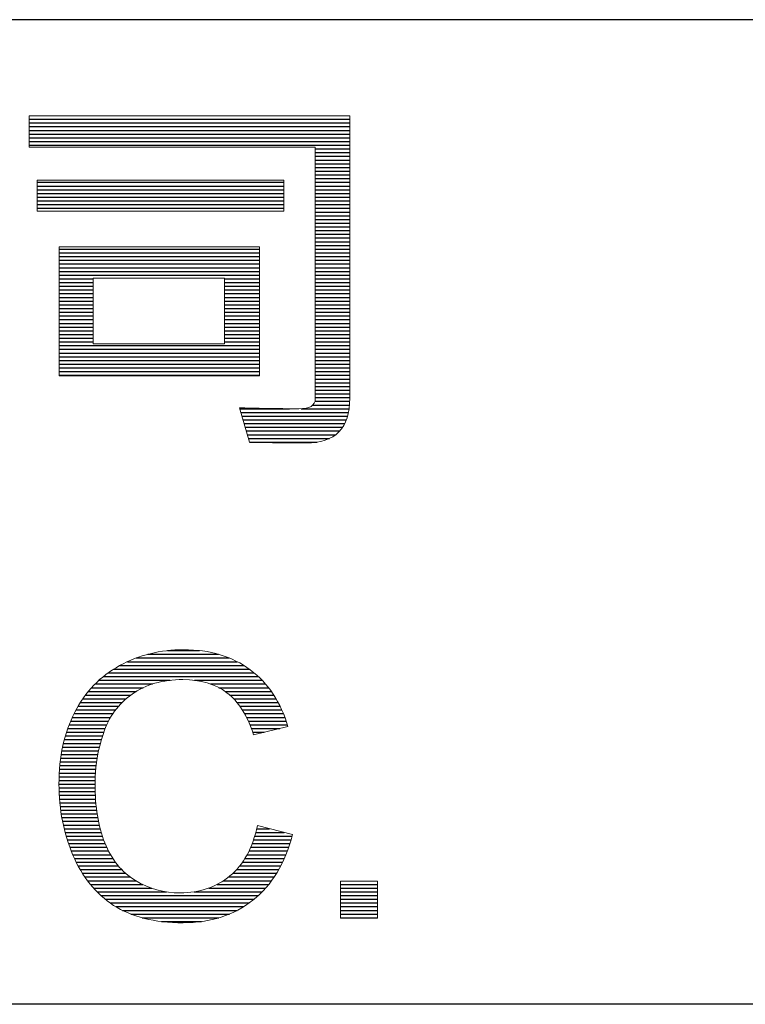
# Model space of a CAD drawing. Header units: millimetres. Extents: x 88 to 1193, y 471 to 1243.
# Tile 15 of 48: x 526 to 561, y 560 to 607. Entities that reach past the tile are written whole.
import ezdxf

# ---------------------------------------------------------------- set-up
doc = ezdxf.new("R2010")
doc.units = ezdxf.units.MM
doc.header["$LTSCALE"] = 20
doc.layers.get('0').update_dxf_attribs({"linetype": 'CONTINUOUS'})

msp = doc.modelspace()

# ---------------------------------------------------------------- linework, layer by layer
at = {"color": 7}
for p, q in [((614.046, 606.66), (107.046, 606.66)), ((526.674, 601.914), (541.97, 601.914)), ((526.674, 601.737), (541.97, 601.737)), ((526.674, 601.56), (541.97, 601.56)), ((526.674, 601.383), (541.97, 601.383)), ((526.674, 601.206), (541.97, 601.206)), ((526.674, 601.029), (541.97, 601.029)), ((526.674, 600.852), (541.97, 600.852)), ((526.674, 600.675), (541.97, 600.675)), ((540.322, 600.498), (541.97, 600.498)), ((540.322, 600.321), (541.97, 600.321)), ((540.322, 600.144), (541.97, 600.144)), ((540.322, 599.967), (541.97, 599.967)), ((540.322, 599.79), (541.97, 599.79)), ((540.322, 599.613), (541.97, 599.613)), ((540.322, 599.436), (541.97, 599.436)), ((540.322, 599.259), (541.97, 599.259)), ((527.057, 598.905), (538.826, 598.905)), ((527.057, 598.728), (538.826, 598.728)), ((540.322, 599.082), (541.97, 599.082)), ((540.322, 598.905), (541.97, 598.905)), ((540.322, 598.728), (541.97, 598.728)), ((527.057, 598.551), (538.826, 598.551)), ((527.057, 598.374), (538.826, 598.374)), ((540.322, 598.551), (541.97, 598.551)), ((540.322, 598.374), (541.97, 598.374)), ((527.057, 598.197), (538.826, 598.197)), ((527.057, 598.02), (538.826, 598.02)), ((527.057, 597.843), (538.826, 597.843)), ((540.322, 598.197), (541.97, 598.197)), ((540.322, 598.02), (541.97, 598.02)), ((540.322, 597.843), (541.97, 597.843)), ((527.057, 597.666), (538.826, 597.666)), ((540.322, 597.666), (541.97, 597.666)), ((540.322, 597.489), (541.97, 597.489)), ((540.322, 597.312), (541.97, 597.312)), ((540.322, 597.135), (541.97, 597.135)), ((540.322, 596.958), (541.97, 596.958)), ((540.322, 596.781), (541.97, 596.781)), ((540.322, 596.604), (541.97, 596.604)), ((540.322, 596.427), (541.97, 596.427)), ((540.322, 596.25), (541.97, 596.25)), ((540.322, 596.073), (541.97, 596.073)), ((540.322, 595.896), (541.97, 595.896)), ((528.116, 595.719), (537.658, 595.719)), ((528.116, 595.542), (537.658, 595.542)), ((540.322, 595.719), (541.97, 595.719)), ((540.322, 595.542), (541.97, 595.542)), ((528.116, 595.365), (537.658, 595.365)), ((528.116, 595.188), (537.658, 595.188)), ((528.116, 595.011), (537.658, 595.011)), ((540.322, 595.365), (541.97, 595.365)), ((540.322, 595.188), (541.97, 595.188)), ((540.322, 595.011), (541.97, 595.011)), ((528.116, 594.834), (537.658, 594.834)), ((528.116, 594.657), (537.658, 594.657)), ((528.116, 594.48), (537.658, 594.48)), ((540.322, 594.834), (541.97, 594.834)), ((540.322, 594.657), (541.97, 594.657)), ((540.322, 594.48), (541.97, 594.48)), ((528.116, 594.303), (529.739, 594.303)), ((528.116, 594.126), (529.739, 594.126)), ((536.001, 594.303), (537.658, 594.303)), ((536.001, 594.126), (537.658, 594.126)), ((540.322, 594.303), (541.97, 594.303)), ((540.322, 594.126), (541.97, 594.126)), ((528.116, 593.949), (529.739, 593.949)), ((528.116, 593.772), (529.739, 593.772)), ((528.116, 593.595), (529.739, 593.595)), ((536.001, 593.949), (537.658, 593.949)), ((536.001, 593.772), (537.658, 593.772)), ((536.001, 593.595), (537.658, 593.595)), ((540.322, 593.949), (541.97, 593.949)), ((540.322, 593.772), (541.97, 593.772)), ((540.322, 593.595), (541.97, 593.595)), ((528.116, 593.418), (529.739, 593.418)), ((528.116, 593.241), (529.739, 593.241)), ((528.116, 593.064), (529.739, 593.064)), ((536.001, 593.418), (537.658, 593.418)), ((536.001, 593.241), (537.658, 593.241)), ((536.001, 593.064), (537.658, 593.064)), ((540.322, 593.418), (541.97, 593.418)), ((540.322, 593.241), (541.97, 593.241)), ((540.322, 593.064), (541.97, 593.064)), ((528.116, 592.887), (529.739, 592.887)), ((528.116, 592.71), (529.739, 592.71)), ((536.001, 592.887), (537.658, 592.887)), ((536.001, 592.71), (537.658, 592.71)), ((540.322, 592.887), (541.97, 592.887)), ((540.322, 592.71), (541.97, 592.71)), ((528.116, 592.533), (529.739, 592.533)), ((528.116, 592.356), (529.739, 592.356)), ((528.116, 592.179), (529.739, 592.179)), ((536.001, 592.533), (537.658, 592.533)), ((536.001, 592.356), (537.658, 592.356)), ((536.001, 592.179), (537.658, 592.179)), ((540.322, 592.533), (541.97, 592.533)), ((540.322, 592.356), (541.97, 592.356)), ((540.322, 592.179), (541.97, 592.179)), ((528.116, 592.002), (529.739, 592.002)), ((528.116, 591.825), (529.739, 591.825)), ((528.116, 591.648), (529.739, 591.648)), ((536.001, 592.002), (537.658, 592.002)), ((536.001, 591.825), (537.658, 591.825)), ((536.001, 591.648), (537.658, 591.648)), ((540.322, 592.002), (541.97, 592.002)), ((540.322, 591.825), (541.97, 591.825)), ((540.322, 591.648), (541.97, 591.648)), ((528.116, 591.471), (529.739, 591.471)), ((528.116, 591.294), (529.739, 591.294)), ((536.001, 591.471), (537.658, 591.471)), ((536.001, 591.294), (537.658, 591.294)), ((540.322, 591.471), (541.97, 591.471)), ((540.322, 591.294), (541.97, 591.294)), ((528.116, 591.117), (537.658, 591.117)), ((528.116, 590.94), (537.658, 590.94)), ((528.116, 590.763), (537.658, 590.763)), ((540.322, 591.117), (541.97, 591.117)), ((540.322, 590.94), (541.97, 590.94)), ((540.322, 590.763), (541.97, 590.763)), ((528.116, 590.586), (537.658, 590.586)), ((528.116, 590.409), (537.658, 590.409)), ((528.116, 590.232), (537.658, 590.232)), ((540.322, 590.586), (541.97, 590.586)), ((540.322, 590.409), (541.97, 590.409)), ((540.322, 590.232), (541.97, 590.232)), ((528.116, 590.055), (537.658, 590.055)), ((528.116, 589.878), (537.658, 589.878)), ((540.322, 590.055), (541.97, 590.055)), ((540.322, 589.878), (541.97, 589.878)), ((528.116, 589.701), (537.658, 589.701)), ((540.322, 589.701), (541.97, 589.701)), ((540.322, 589.524), (541.97, 589.524)), ((540.322, 589.347), (541.97, 589.347)), ((540.322, 589.17), (541.97, 589.17)), ((540.322, 588.993), (541.97, 588.993)), ((540.322, 588.816), (541.97, 588.816)), ((540.31, 588.462), (541.968, 588.462)), ((540.322, 588.639), (541.97, 588.639)), ((536.728, 588.108), (539.089, 588.108)), ((536.779, 587.931), (541.907, 587.931)), ((539.65, 588.108), (541.938, 588.108)), ((540.209, 588.285), (541.957, 588.285)), ((536.829, 587.754), (541.864, 587.754)), ((536.88, 587.577), (541.805, 587.577)), ((536.931, 587.4), (541.727, 587.4)), ((536.982, 587.223), (541.624, 587.223)), ((537.033, 587.046), (541.485, 587.046)), ((537.084, 586.869), (541.292, 586.869)), ((537.135, 586.692), (541.003, 586.692)), ((537.186, 586.515), (540.414, 586.515)), ((531.784, 576.221), (536.223, 576.221)), ((532.336, 576.398), (535.712, 576.398)), ((533.281, 576.575), (534.806, 576.575)), ((530.709, 575.69), (537.176, 575.69)), ((531.011, 575.867), (536.914, 575.867)), ((531.362, 576.044), (536.605, 576.044)), ((530.215, 575.336), (537.606, 575.336)), ((530.447, 575.513), (537.404, 575.513)), ((529.656, 574.805), (532.111, 574.805)), ((529.824, 574.982), (532.561, 574.982)), ((530.009, 575.159), (533.405, 575.159)), ((534.565, 575.159), (537.786, 575.159)), ((535.329, 574.982), (537.948, 574.982)), ((535.73, 574.805), (538.095, 574.805)), ((529.236, 574.274), (531.303, 574.274)), ((529.364, 574.451), (531.523, 574.451)), ((529.503, 574.628), (531.784, 574.628)), ((536.019, 574.628), (538.227, 574.628)), ((536.247, 574.451), (538.347, 574.451)), ((536.434, 574.274), (538.456, 574.274)), ((529.011, 573.92), (530.947, 573.92)), ((529.119, 574.097), (531.113, 574.097)), ((536.591, 574.097), (538.556, 574.097)), ((536.727, 573.92), (538.647, 573.92)), ((528.735, 573.389), (530.562, 573.389)), ((528.819, 573.566), (530.674, 573.566)), ((528.911, 573.743), (530.802, 573.743)), ((536.846, 573.743), (538.729, 573.743)), ((536.952, 573.566), (538.805, 573.566)), ((537.046, 573.389), (538.873, 573.389)), ((528.52, 572.858), (530.301, 572.858)), ((528.586, 573.035), (530.377, 573.035)), ((528.657, 573.212), (530.464, 573.212)), ((537.131, 573.212), (538.936, 573.212)), ((537.207, 573.035), (538.992, 573.035)), ((537.277, 572.858), (538.634, 572.858)), ((528.407, 572.504), (530.176, 572.504)), ((528.461, 572.681), (530.235, 572.681)), ((537.34, 572.681), (537.885, 572.681)), ((528.275, 571.973), (530.028, 571.973)), ((528.314, 572.15), (530.073, 572.15)), ((528.358, 572.327), (530.122, 572.327)), ((528.184, 571.442), (529.921, 571.442)), ((528.21, 571.619), (529.952, 571.619)), ((528.24, 571.796), (529.988, 571.796)), ((528.143, 571.088), (529.871, 571.088)), ((528.161, 571.265), (529.894, 571.265)), ((528.109, 570.557), (529.828, 570.557)), ((528.117, 570.734), (529.838, 570.734)), ((528.128, 570.911), (529.853, 570.911)), ((528.102, 570.203), (529.821, 570.203)), ((528.104, 570.38), (529.823, 570.38)), ((528.104, 570.026), (529.822, 570.026)), ((528.109, 569.849), (529.827, 569.849)), ((528.117, 569.672), (529.834, 569.672)), ((528.129, 569.495), (529.845, 569.495)), ((528.144, 569.318), (529.859, 569.318)), ((528.162, 569.141), (529.877, 569.141)), ((528.185, 568.964), (529.899, 568.964)), ((528.21, 568.787), (529.924, 568.787)), ((528.24, 568.61), (529.954, 568.61)), ((528.274, 568.433), (529.988, 568.433)), ((528.311, 568.256), (530.026, 568.256)), ((528.352, 568.079), (530.07, 568.079)), ((528.398, 567.902), (530.119, 567.902)), ((528.447, 567.725), (530.173, 567.725)), ((537.437, 567.725), (539.214, 567.725)), ((537.488, 567.902), (538.845, 567.902)), ((537.533, 568.079), (538.146, 568.079)), ((528.501, 567.548), (530.233, 567.548)), ((528.559, 567.371), (530.3, 567.371)), ((537.316, 567.371), (539.112, 567.371)), ((537.38, 567.548), (539.165, 567.548)), ((528.622, 567.194), (530.376, 567.194)), ((528.689, 567.017), (530.46, 567.017)), ((528.761, 566.84), (530.556, 566.84)), ((537.072, 566.84), (538.921, 566.84)), ((537.163, 567.017), (538.99, 567.017)), ((537.243, 567.194), (539.053, 567.194)), ((528.838, 566.663), (530.664, 566.663)), ((528.922, 566.486), (530.787, 566.486)), ((529.013, 566.309), (530.926, 566.309)), ((536.722, 566.309), (538.677, 566.309)), ((536.854, 566.486), (538.765, 566.486)), ((536.969, 566.663), (538.846, 566.663)), ((529.111, 566.132), (531.087, 566.132)), ((529.218, 565.955), (531.274, 565.955)), ((536.398, 565.955), (538.476, 565.955)), ((536.572, 566.132), (538.581, 566.132)), ((529.333, 565.778), (531.495, 565.778)), ((529.46, 565.601), (531.764, 565.601)), ((529.598, 565.424), (532.095, 565.424)), ((535.647, 565.424), (538.103, 565.424)), ((535.948, 565.601), (538.239, 565.601)), ((536.192, 565.778), (538.363, 565.778)), ((541.528, 565.424), (543.29, 565.424)), ((529.749, 565.247), (532.522, 565.247)), ((529.915, 565.07), (533.232, 565.07)), ((530.1, 564.893), (537.608, 564.893)), ((534.549, 565.07), (537.79, 565.07)), ((535.244, 565.247), (537.954, 565.247)), ((541.528, 565.247), (543.29, 565.247)), ((541.528, 565.07), (543.29, 565.07)), ((541.528, 564.893), (543.29, 564.893)), ((530.306, 564.716), (537.404, 564.716)), ((530.539, 564.539), (537.174, 564.539)), ((541.528, 564.716), (543.29, 564.716)), ((541.528, 564.539), (543.29, 564.539)), ((530.805, 564.362), (536.91, 564.362)), ((531.125, 564.185), (536.601, 564.185)), ((531.524, 564.008), (536.225, 564.008)), ((541.528, 564.362), (543.29, 564.362)), ((541.528, 564.185), (543.29, 564.185)), ((541.528, 564.008), (543.29, 564.008)), ((532.065, 563.831), (535.729, 563.831)), ((532.992, 563.654), (534.904, 563.654)), ((541.528, 563.831), (543.29, 563.831)), ((614.046, 559.706), (107.046, 559.706))]:
    msp.add_line(p, q, dxfattribs=at)
at = {"color": 7, "lineweight": 5}
for points in [[(526.674, 600.579), (526.674, 600.579), (526.674, 602.075), (526.674, 602.075)], [(526.674, 602.075), (526.674, 602.075), (541.97, 602.075), (541.97, 602.075)], [(541.97, 602.075), (541.97, 602.075), (541.97, 588.607), (541.97, 588.607)], [(540.322, 600.579), (540.322, 600.579), (526.674, 600.579), (526.674, 600.579)], [(540.322, 588.571), (540.322, 588.571), (540.322, 600.579), (540.322, 600.579)], [(527.057, 597.532), (527.057, 597.532), (527.057, 599.01), (527.057, 599.01)], [(527.057, 599.01), (527.057, 599.01), (538.826, 599.01), (538.826, 599.01)], [(538.826, 599.01), (538.826, 599.01), (538.826, 597.532), (538.826, 597.532)], [(538.826, 597.532), (538.826, 597.532), (527.057, 597.532), (527.057, 597.532)], [(528.116, 589.684), (528.116, 589.684), (528.116, 595.829), (528.116, 595.829)], [(528.116, 595.829), (528.116, 595.829), (537.658, 595.829), (537.658, 595.829)], [(537.658, 595.829), (537.658, 595.829), (537.658, 589.684), (537.658, 589.684)], [(536.001, 594.333), (536.001, 594.333), (529.739, 594.333), (529.739, 594.333)], [(529.739, 594.333), (529.739, 594.333), (529.739, 591.198), (529.739, 591.198)], [(536.001, 591.198), (536.001, 591.198), (536.001, 594.333), (536.001, 594.333)], [(529.739, 591.198), (529.739, 591.198), (536.001, 591.198), (536.001, 591.198)], [(537.658, 589.684), (537.658, 589.684), (528.116, 589.684), (528.116, 589.684)], [(537.187, 586.512), (537.187, 586.512), (536.715, 588.15), (536.715, 588.15)], [(528.853, 573.632), (529.354, 574.608), (530.067, 575.35), (530.993, 575.857)], [(537.224, 575.655), (538.083, 575.013), (538.681, 574.112), (539.018, 572.948)], [(531.586, 574.497), (530.935, 574.03), (530.477, 573.409), (530.217, 572.626)], [(537.379, 572.561), (537.086, 573.479), (536.664, 574.145), (536.107, 574.564)], [(539.018, 572.948), (539.018, 572.948), (537.379, 572.561), (537.379, 572.561)], [(536.253, 565.827), (536.901, 566.366), (537.338, 567.167), (537.567, 568.225)], [(537.567, 568.225), (537.567, 568.225), (539.235, 567.803), (539.235, 567.803)], [(539.235, 567.803), (538.886, 566.437), (538.256, 565.393), (537.35, 564.672)], [(530.709, 564.422), (529.859, 564.977), (529.211, 565.777), (528.768, 566.824)], [(541.528, 563.81), (541.528, 563.81), (541.528, 565.572), (541.528, 565.572)], [(541.528, 565.572), (541.528, 565.572), (543.29, 565.572), (543.29, 565.572)], [(543.29, 565.572), (543.29, 565.572), (543.29, 563.81), (543.29, 563.81)], [(543.29, 563.81), (543.29, 563.81), (541.528, 563.81), (541.528, 563.81)]]:
    msp.add_open_spline(points, degree=3, dxfattribs=at)
for points, knots in [([(536.715, 588.15), (538.068, 588.12), (539.008, 588.105), (539.537, 588.105), (539.537, 588.105), (540.06, 588.105), (540.322, 588.26), (540.322, 588.571)], [0.3, 0.3, 0.3, 0.3, 0.4, 0.4, 0.4, 0.4, 0.5, 0.5, 0.5, 0.5]), ([(541.97, 588.607), (541.97, 587.187), (541.277, 586.475), (539.887, 586.475), (539.887, 586.475), (538.655, 586.475), (537.756, 586.487), (537.187, 586.512)], [0, 0, 0, 0, 0.1, 0.1, 0.1, 0.1, 0.2, 0.2, 0.2, 0.2]), ([(530.993, 575.857), (531.917, 576.364), (532.934, 576.616), (534.045, 576.616), (534.045, 576.616), (535.306, 576.616), (536.364, 576.297), (537.224, 575.655)], [0.36363636, 0.36363636, 0.36363636, 0.36363636, 0.40909091, 0.40909091, 0.40909091, 0.40909092, 0.45454545, 0.45454545, 0.45454545, 0.45454545]), ([(536.107, 574.564), (535.553, 574.983), (534.854, 575.191), (534.01, 575.191), (534.01, 575.191), (533.043, 575.191), (532.236, 574.96), (531.586, 574.497)], [0.59090909, 0.59090909, 0.59090909, 0.59090909, 0.63636364, 0.63636364, 0.63636364, 0.63636365, 0.68181818, 0.68181818, 0.68181818, 0.68181818]), ([(528.768, 566.824), (528.325, 567.873), (528.102, 568.999), (528.102, 570.201), (528.102, 570.201), (528.102, 571.512), (528.351, 572.655), (528.853, 573.632)], [0.22727273, 0.22727273, 0.22727273, 0.22727273, 0.27272727, 0.27272727, 0.27272727, 0.27272728, 0.31818182, 0.31818182, 0.31818182, 0.31818182]), ([(530.217, 572.626), (529.953, 571.846), (529.821, 571.04), (529.821, 570.21), (529.821, 570.21), (529.821, 569.137), (529.976, 568.205), (530.287, 567.404)], [0.72727273, 0.72727273, 0.72727273, 0.72727273, 0.77272727, 0.77272727, 0.77272727, 0.77272728, 0.81818182, 0.81818182, 0.81818182, 0.81818182]), ([(530.287, 567.404), (530.6, 566.607), (531.084, 566.009), (531.744, 565.613), (531.744, 565.613), (532.404, 565.217), (533.116, 565.02), (533.884, 565.02), (533.884, 565.02), (534.816, 565.02), (535.605, 565.291), (536.253, 565.827)], [0.8181818, 0.8181818, 0.8181818, 0.8181818, 0.8636364, 0.8636364, 0.8636364, 0.8636364, 0.9090909, 0.9090909, 0.9090909, 0.9090909, 0.9545455, 0.9545455, 0.9545455, 0.9545455]), ([(537.35, 564.672), (536.441, 563.953), (535.333, 563.595), (534.019, 563.595), (534.019, 563.595), (532.662, 563.595), (531.559, 563.871), (530.709, 564.422)], [0.09090909, 0.09090909, 0.09090909, 0.09090909, 0.13636364, 0.13636364, 0.13636364, 0.13636365, 0.18181818, 0.18181818, 0.18181818, 0.18181818])]:
    msp.add_open_spline(points, degree=3, knots=knots, dxfattribs=at)

doc.saveas('drawing.dxf')
